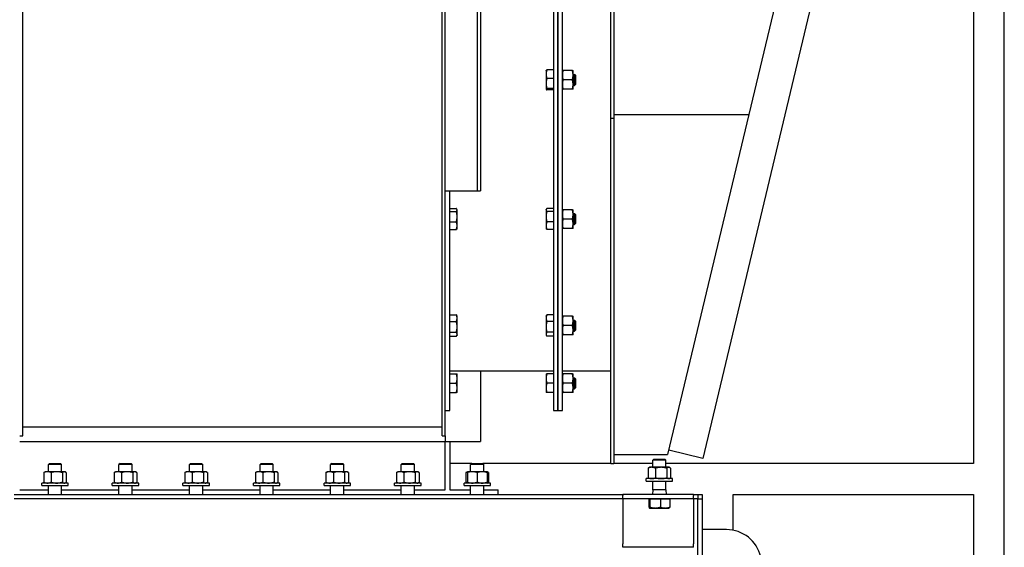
# Model space of a CAD drawing. Header units: inches. Extents: x 36 to 1719, y -84 to 1122.
# Tile 61 of 256: x 418 to 474, y 346 to 376. Entities that reach past the tile are written whole.
import ezdxf

# ---------------------------------------------------------------- set-up
doc = ezdxf.new("R2010")
doc.units = ezdxf.units.IN
doc.header["$LTSCALE"] = 48
doc.header["$MEASUREMENT"] = 0
doc.layers.add('Visible (ANSI)', color=7, linetype='Continuous', lineweight=30)

msp = doc.modelspace()

# ---------------------------------------------------------------- linework, layer by layer
at = {"layer": 'Visible (ANSI)'}
for p, q in [((473.9754, 253.24393), (473.9754, 416.10943)), ((451.6724, 370.23393), (451.6724, 414.42193)), ((451.8444, 414.42193), (451.8444, 370.23393)), ((472.2254, 414.35943), (472.2254, 350.67193)), ((448.4224, 399.67193), (448.4224, 353.67193)), ((448.6724, 353.67193), (448.6724, 399.67193)), ((448.6724, 399.67193), (448.6724, 353.67193)), ((448.9224, 353.67193), (448.9224, 399.67193)), ((467.5864, 395.75954), (456.89541, 350.9577)), ((465.5864, 395.99487), (459.48853, 370.44103)), ((444.1004, 395.17193), (444.1004, 366.10943)), ((444.2879, 395.17193), (444.2879, 366.10943)), ((418.3422, 352.24297), (418.3422, 376.67193)), ((442.1086, 352.24297), (442.1086, 376.67193)), ((442.2879, 352.24297), (442.2879, 376.67193)), ((448.00053, 372.93558), (448.00318, 372.94016)), ((448.00053, 372.93558), (448.00053, 372.72773)), ((448.4224, 372.97107), (448.04798, 372.97107)), ((449.4931, 372.93533), (448.96071, 372.93533)), ((449.5314, 372.66983), (449.5314, 372.93533)), ((448.00053, 372.72773), (448.00053, 372.20103)), ((448.4224, 372.4844), (448.04798, 372.4844)), ((449.4931, 372.40433), (448.96071, 372.40433)), ((449.5314, 372.71683), (449.6183, 372.71683)), ((449.5314, 372.13883), (449.5314, 372.66983)), ((449.6724, 372.66273), (449.6183, 372.71683)), ((449.6183, 372.09183), (449.6183, 372.71683)), ((449.6724, 372.66273), (449.6724, 372.14593)), ((448.00053, 372.20103), (448.00053, 371.87762)), ((448.00053, 371.87762), (448.00053, 371.87308)), ((448.00053, 371.87308), (448.00318, 371.86849)), ((448.4224, 371.91766), (448.04798, 371.91766)), ((448.4224, 371.83759), (448.04798, 371.83759)), ((449.4931, 371.87333), (448.96071, 371.87333)), ((449.5314, 371.87333), (449.5314, 372.13883)), ((449.5314, 372.09183), (449.6183, 372.09183)), ((449.6724, 372.14593), (449.6183, 372.09183)), ((451.6724, 350.67193), (451.6724, 370.23393)), ((451.6724, 370.23393), (451.8444, 370.23393)), ((451.8444, 370.44103), (459.48853, 370.44103)), ((451.8444, 370.23393), (451.8444, 350.67193)), ((459.48853, 370.44103), (454.89038, 351.17193)), ((442.2879, 366.10943), (444.1004, 366.10943)), ((442.5379, 353.67193), (442.5379, 366.10943)), ((444.1004, 366.10943), (444.2879, 366.10943)), ((442.5379, 365.11136), (442.91233, 365.11136)), ((442.95978, 365.05008), (442.94896, 365.06882)), ((442.95978, 365.03198), (442.95978, 365.05008)), ((442.95978, 364.65633), (442.95978, 365.03198)), ((448.00053, 365.05008), (448.01135, 365.06882)), ((448.00053, 365.05008), (448.00053, 365.03198)), ((448.00053, 365.03198), (448.00053, 364.65633)), ((448.4224, 365.11136), (448.04798, 365.11136)), ((449.4931, 365.04983), (448.96071, 365.04983)), ((449.5314, 364.78433), (449.5314, 365.04983)), ((442.5379, 364.95259), (442.91233, 364.95259)), ((442.95978, 364.14318), (442.95978, 364.65633)), ((448.00053, 364.65633), (448.00053, 364.14318)), ((448.4224, 364.95259), (448.04798, 364.95259)), ((449.4931, 364.51883), (448.96071, 364.51883)), ((449.5314, 364.83133), (449.6183, 364.83133)), ((449.5314, 364.25333), (449.5314, 364.78433)), ((449.6724, 364.77723), (449.6183, 364.83133)), ((449.6183, 364.20633), (449.6183, 364.83133)), ((449.6724, 364.77723), (449.6724, 364.26043)), ((442.5379, 364.36006), (442.91233, 364.36006)), ((442.5379, 363.9263), (442.91233, 363.9263)), ((442.95978, 363.98758), (442.94896, 363.96884)), ((442.95978, 363.98758), (442.95978, 364.14318)), ((448.00053, 364.14318), (448.00053, 363.98758)), ((448.00053, 363.98758), (448.01135, 363.96884)), ((448.4224, 364.36006), (448.04798, 364.36006)), ((448.4224, 363.9263), (448.04798, 363.9263)), ((449.4931, 363.98783), (448.96071, 363.98783)), ((449.5314, 363.98783), (449.5314, 364.25333)), ((449.5314, 364.20633), (449.6183, 364.20633)), ((449.6724, 364.26043), (449.6183, 364.20633)), ((442.5379, 359.09172), (442.91233, 359.09172)), ((442.95978, 359.01478), (442.93451, 359.05855)), ((442.95978, 358.905), (442.95978, 359.01478)), ((442.95978, 358.41419), (442.95978, 358.905)), ((448.00053, 359.01478), (448.0258, 359.05855)), ((448.00053, 359.01478), (448.00053, 358.905)), ((448.00053, 358.905), (448.00053, 358.41419)), ((448.4224, 359.09172), (448.04798, 359.09172)), ((449.4931, 359.01453), (448.96071, 359.01453)), ((449.5314, 358.74903), (449.5314, 359.01453)), ((442.5379, 358.71828), (442.91233, 358.71828)), ((442.95978, 357.99272), (442.95978, 358.41419)), ((448.00053, 358.41419), (448.00053, 357.99272)), ((448.4224, 358.71828), (448.04798, 358.71828)), ((449.4931, 358.48353), (448.96071, 358.48353)), ((449.5314, 358.79603), (449.6183, 358.79603)), ((449.5314, 358.21803), (449.5314, 358.74903)), ((449.6724, 358.74193), (449.6183, 358.79603)), ((449.6183, 358.17103), (449.6183, 358.79603)), ((449.6724, 358.74193), (449.6724, 358.22513)), ((442.5379, 358.11009), (442.91233, 358.11009)), ((442.5379, 357.87534), (442.91233, 357.87534)), ((442.95978, 357.95228), (442.93451, 357.90851)), ((442.95978, 357.95228), (442.95978, 357.99272)), ((448.00053, 357.99272), (448.00053, 357.95228)), ((448.00053, 357.95228), (448.0258, 357.90851)), ((448.4224, 358.11009), (448.04798, 358.11009)), ((448.4224, 357.87534), (448.04798, 357.87534)), ((449.4931, 357.95253), (448.96071, 357.95253)), ((449.5314, 357.95253), (449.5314, 358.21803)), ((449.5314, 358.17103), (449.6183, 358.17103)), ((449.6724, 358.22513), (449.6183, 358.17103)), ((442.5379, 355.92193), (448.4224, 355.92193)), ((442.5379, 355.7485), (442.91233, 355.7485)), ((442.95978, 355.48287), (442.95978, 355.7485)), ((444.2879, 355.92193), (444.2879, 351.92193)), ((448.00053, 355.7485), (448.00053, 355.48287)), ((448.4224, 355.7485), (448.04798, 355.7485)), ((448.9224, 355.92193), (451.6724, 355.92193)), ((449.4931, 355.74825), (448.96071, 355.74825)), ((449.5314, 355.48275), (449.5314, 355.74825)), ((449.5314, 355.52975), (449.6183, 355.52975)), ((449.6724, 355.47565), (449.6183, 355.52975)), ((449.6183, 354.90475), (449.6183, 355.52975)), ((442.5379, 355.21725), (442.91233, 355.21725)), ((442.95978, 354.95162), (442.95978, 355.48287)), ((448.00053, 355.48287), (448.00053, 354.95162)), ((448.4224, 355.21725), (448.04798, 355.21725)), ((449.4931, 355.21725), (448.96071, 355.21725)), ((449.5314, 354.95175), (449.5314, 355.48275)), ((449.6724, 355.47565), (449.6724, 354.95885)), ((442.5379, 354.686), (442.91233, 354.686)), ((442.95978, 354.686), (442.95978, 354.95162)), ((448.00053, 354.95162), (448.00053, 354.686)), ((448.4224, 354.686), (448.04798, 354.686)), ((449.4931, 354.68625), (448.96071, 354.68625)), ((449.5314, 354.68625), (449.5314, 354.95175)), ((449.5314, 354.90475), (449.6183, 354.90475)), ((449.6724, 354.95885), (449.6183, 354.90475)), ((442.2879, 353.67193), (442.5379, 353.67193)), ((448.4224, 353.67193), (448.6724, 353.67193)), ((448.6724, 353.67193), (448.9224, 353.67193)), ((418.3422, 352.74297), (442.1086, 352.74297)), ((418.1629, 352.24297), (418.3422, 352.24297)), ((442.1086, 352.24297), (442.2879, 352.24297)), ((442.2879, 352.24297), (442.2879, 351.92193)), ((418.1629, 351.92193), (442.2879, 351.92193)), ((442.2879, 351.92193), (442.5379, 351.92193)), ((442.2879, 349.17193), (442.2879, 351.92193)), ((442.5379, 351.92193), (444.2879, 351.92193)), ((442.5379, 351.92193), (442.5379, 349.17193)), ((451.8444, 351.17193), (454.89038, 351.17193)), ((456.89541, 350.9577), (454.95003, 351.42193)), ((419.84925, 350.67193), (419.7879, 350.61242)), ((419.7879, 350.20353), (419.7879, 350.61242)), ((420.5379, 350.61242), (419.7879, 350.61242)), ((419.84925, 350.67193), (420.47656, 350.67193)), ((420.47656, 350.67193), (420.5379, 350.61242)), ((420.5379, 350.20353), (420.5379, 350.61242)), ((423.84925, 350.67193), (423.7879, 350.61242)), ((423.7879, 350.20353), (423.7879, 350.61242)), ((424.5379, 350.61242), (423.7879, 350.61242)), ((423.84925, 350.67193), (424.47656, 350.67193)), ((424.47656, 350.67193), (424.5379, 350.61242)), ((424.5379, 350.20353), (424.5379, 350.61242)), ((427.84925, 350.67193), (427.7879, 350.61242)), ((427.7879, 350.20353), (427.7879, 350.61242)), ((428.5379, 350.61242), (427.7879, 350.61242)), ((427.84925, 350.67193), (428.47656, 350.67193)), ((428.47656, 350.67193), (428.5379, 350.61242)), ((428.5379, 350.20353), (428.5379, 350.61242)), ((431.84925, 350.67193), (431.7879, 350.61242)), ((431.7879, 350.20353), (431.7879, 350.61242)), ((432.5379, 350.61242), (431.7879, 350.61242)), ((431.84925, 350.67193), (432.47656, 350.67193)), ((432.47656, 350.67193), (432.5379, 350.61242)), ((432.5379, 350.20353), (432.5379, 350.61242)), ((435.84925, 350.67193), (435.7879, 350.61242)), ((435.7879, 350.20353), (435.7879, 350.61242)), ((436.5379, 350.61242), (435.7879, 350.61242)), ((435.84925, 350.67193), (436.47656, 350.67193)), ((436.47656, 350.67193), (436.5379, 350.61242)), ((436.5379, 350.20353), (436.5379, 350.61242)), ((439.84925, 350.67193), (439.7879, 350.61242)), ((439.7879, 350.20353), (439.7879, 350.61242)), ((440.5379, 350.61242), (439.7879, 350.61242)), ((439.84925, 350.67193), (440.47656, 350.67193)), ((440.47656, 350.67193), (440.5379, 350.61242)), ((440.5379, 350.20353), (440.5379, 350.61242)), ((443.78675, 350.67193), (442.5379, 350.67193)), ((443.78675, 350.67193), (443.7254, 350.61242)), ((443.7254, 350.20353), (443.7254, 350.61242)), ((444.4754, 350.61242), (443.7254, 350.61242)), ((443.78675, 350.67193), (444.41406, 350.67193)), ((451.6724, 350.67193), (444.41406, 350.67193)), ((444.41406, 350.67193), (444.4754, 350.61242)), ((444.4754, 350.20353), (444.4754, 350.61242)), ((451.6724, 350.67193), (451.8444, 350.67193)), ((454.0474, 350.67193), (451.8444, 350.67193)), ((454.10875, 350.92193), (454.0474, 350.86242)), ((454.0474, 350.45353), (454.0474, 350.86242)), ((454.7974, 350.86242), (454.0474, 350.86242)), ((454.10875, 350.92193), (454.73606, 350.92193)), ((454.73606, 350.92193), (454.7974, 350.86242)), ((454.7974, 350.45353), (454.7974, 350.86242)), ((472.2254, 350.67193), (454.7974, 350.67193)), ((419.52357, 350.15329), (419.52357, 349.61277)), ((419.6004, 350.20353), (419.56491, 350.18304)), ((419.73302, 350.20353), (419.6004, 350.20353)), ((420.26213, 350.20353), (419.73302, 350.20353)), ((419.94247, 350.15329), (419.94247, 349.61277)), ((420.69202, 350.20353), (420.26213, 350.20353)), ((420.5818, 350.15329), (420.5818, 349.61277)), ((420.7254, 350.20353), (420.69202, 350.20353)), ((420.7254, 350.20353), (420.7609, 350.18304)), ((420.80224, 350.15329), (420.80224, 349.61277)), ((423.52357, 350.15329), (423.52357, 349.61277)), ((423.6004, 350.20353), (423.56491, 350.18304)), ((423.73302, 350.20353), (423.6004, 350.20353)), ((424.26213, 350.20353), (423.73302, 350.20353)), ((423.94247, 350.15329), (423.94247, 349.61277)), ((424.69202, 350.20353), (424.26213, 350.20353)), ((424.5818, 350.15329), (424.5818, 349.61277)), ((424.7254, 350.20353), (424.69202, 350.20353)), ((424.7254, 350.20353), (424.7609, 350.18304)), ((424.80224, 350.15329), (424.80224, 349.61277)), ((427.52357, 350.15329), (427.52357, 349.61277)), ((427.6004, 350.20353), (427.56491, 350.18304)), ((427.73302, 350.20353), (427.6004, 350.20353)), ((428.26213, 350.20353), (427.73302, 350.20353)), ((427.94247, 350.15329), (427.94247, 349.61277)), ((428.69202, 350.20353), (428.26213, 350.20353)), ((428.5818, 350.15329), (428.5818, 349.61277)), ((428.7254, 350.20353), (428.69202, 350.20353)), ((428.7254, 350.20353), (428.7609, 350.18304)), ((428.80224, 350.15329), (428.80224, 349.61277)), ((431.52357, 350.15329), (431.52357, 349.61277)), ((431.6004, 350.20353), (431.56491, 350.18304)), ((431.73302, 350.20353), (431.6004, 350.20353)), ((432.26213, 350.20353), (431.73302, 350.20353)), ((431.94247, 350.15329), (431.94247, 349.61277)), ((432.69202, 350.20353), (432.26213, 350.20353)), ((432.5818, 350.15329), (432.5818, 349.61277)), ((432.7254, 350.20353), (432.69202, 350.20353)), ((432.7254, 350.20353), (432.7609, 350.18304)), ((432.80224, 350.15329), (432.80224, 349.61277)), ((435.52357, 350.15329), (435.52357, 349.61277)), ((435.6004, 350.20353), (435.56491, 350.18304)), ((435.73302, 350.20353), (435.6004, 350.20353)), ((436.26213, 350.20353), (435.73302, 350.20353)), ((435.94247, 350.15329), (435.94247, 349.61277)), ((436.69202, 350.20353), (436.26213, 350.20353)), ((436.5818, 350.15329), (436.5818, 349.61277)), ((436.7254, 350.20353), (436.69202, 350.20353)), ((436.7254, 350.20353), (436.7609, 350.18304)), ((436.80224, 350.15329), (436.80224, 349.61277)), ((439.52357, 350.15329), (439.52357, 349.61277)), ((439.6004, 350.20353), (439.56491, 350.18304)), ((439.73302, 350.20353), (439.6004, 350.20353)), ((440.26213, 350.20353), (439.73302, 350.20353)), ((439.94247, 350.15329), (439.94247, 349.61277)), ((440.69202, 350.20353), (440.26213, 350.20353)), ((440.5818, 350.15329), (440.5818, 349.61277)), ((440.7254, 350.20353), (440.69202, 350.20353)), ((440.7254, 350.20353), (440.7609, 350.18304)), ((440.80224, 350.15329), (440.80224, 349.61277)), ((443.46107, 350.15329), (443.46107, 349.61277)), ((443.5379, 350.20353), (443.50241, 350.18304)), ((443.81915, 350.20353), (443.5379, 350.20353)), ((443.5379, 350.15329), (443.5379, 349.61277)), ((444.38165, 350.20353), (443.81915, 350.20353)), ((444.1004, 350.15329), (444.1004, 349.61277)), ((444.6629, 350.20353), (444.38165, 350.20353)), ((444.6629, 350.20353), (444.6984, 350.18304)), ((444.6629, 350.15329), (444.6629, 349.61277)), ((444.73974, 350.15329), (444.73974, 349.61277)), ((453.78307, 350.40329), (453.78307, 349.86277)), ((453.8599, 350.45353), (453.82441, 350.43304)), ((453.99252, 350.45353), (453.8599, 350.45353)), ((454.52163, 350.45353), (453.99252, 350.45353)), ((454.20197, 350.40329), (454.20197, 349.86277)), ((454.95152, 350.45353), (454.52163, 350.45353)), ((454.8413, 350.40329), (454.8413, 349.86277)), ((454.9849, 350.45353), (454.95152, 350.45353)), ((454.9849, 350.45353), (455.0204, 350.43304)), ((455.06174, 350.40329), (455.06174, 349.86277)), ((419.4129, 349.42193), (419.4129, 349.56253)), ((420.9129, 349.56253), (419.4129, 349.56253)), ((419.4129, 349.42193), (420.9129, 349.42193)), ((419.6004, 349.56253), (419.56491, 349.58302)), ((419.7879, 348.92193), (419.7879, 349.42193)), ((420.5379, 348.92193), (420.5379, 349.42193)), ((420.7254, 349.56253), (420.7609, 349.58302)), ((420.9129, 349.42193), (420.9129, 349.56253)), ((423.4129, 349.42193), (423.4129, 349.56253)), ((424.9129, 349.56253), (423.4129, 349.56253)), ((423.4129, 349.42193), (424.9129, 349.42193)), ((423.6004, 349.56253), (423.56491, 349.58302)), ((423.7879, 348.92193), (423.7879, 349.42193)), ((424.5379, 348.92193), (424.5379, 349.42193)), ((424.7254, 349.56253), (424.7609, 349.58302)), ((424.9129, 349.42193), (424.9129, 349.56253)), ((427.4129, 349.42193), (427.4129, 349.56253)), ((428.9129, 349.56253), (427.4129, 349.56253)), ((427.4129, 349.42193), (428.9129, 349.42193)), ((427.6004, 349.56253), (427.56491, 349.58302)), ((427.7879, 348.92193), (427.7879, 349.42193)), ((428.5379, 348.92193), (428.5379, 349.42193)), ((428.7254, 349.56253), (428.7609, 349.58302)), ((428.9129, 349.42193), (428.9129, 349.56253)), ((431.4129, 349.42193), (431.4129, 349.56253)), ((432.9129, 349.56253), (431.4129, 349.56253)), ((431.4129, 349.42193), (432.9129, 349.42193)), ((431.6004, 349.56253), (431.56491, 349.58302)), ((431.7879, 348.92193), (431.7879, 349.42193)), ((432.5379, 348.92193), (432.5379, 349.42193)), ((432.7254, 349.56253), (432.7609, 349.58302)), ((432.9129, 349.42193), (432.9129, 349.56253)), ((435.4129, 349.42193), (435.4129, 349.56253)), ((436.9129, 349.56253), (435.4129, 349.56253)), ((435.4129, 349.42193), (436.9129, 349.42193)), ((435.6004, 349.56253), (435.56491, 349.58302)), ((435.7879, 348.92193), (435.7879, 349.42193)), ((436.5379, 348.92193), (436.5379, 349.42193)), ((436.7254, 349.56253), (436.7609, 349.58302)), ((436.9129, 349.42193), (436.9129, 349.56253)), ((439.4129, 349.42193), (439.4129, 349.56253)), ((440.9129, 349.56253), (439.4129, 349.56253)), ((439.4129, 349.42193), (440.9129, 349.42193)), ((439.6004, 349.56253), (439.56491, 349.58302)), ((439.7879, 348.92193), (439.7879, 349.42193)), ((440.5379, 348.92193), (440.5379, 349.42193)), ((440.7254, 349.56253), (440.7609, 349.58302)), ((440.9129, 349.42193), (440.9129, 349.56253)), ((443.3504, 349.42193), (443.3504, 349.56253)), ((444.8504, 349.56253), (443.3504, 349.56253)), ((443.3504, 349.42193), (444.8504, 349.42193)), ((443.5379, 349.56253), (443.50241, 349.58302)), ((443.7254, 348.92193), (443.7254, 349.42193)), ((444.4754, 348.92193), (444.4754, 349.42193)), ((444.6629, 349.56253), (444.6984, 349.58302)), ((444.8504, 349.42193), (444.8504, 349.56253)), ((453.6724, 349.67193), (453.6724, 349.81253)), ((455.1724, 349.81253), (453.6724, 349.81253)), ((453.6724, 349.67193), (455.1724, 349.67193)), ((453.8599, 349.81253), (453.82441, 349.83302)), ((454.0474, 349.17193), (454.0474, 349.67193)), ((454.7974, 349.17193), (454.7974, 349.67193)), ((454.9849, 349.81253), (455.0204, 349.83302)), ((455.1724, 349.67193), (455.1724, 349.81253)), ((417.8504, 348.92193), (452.3504, 348.92193)), ((418.1629, 349.17193), (419.7879, 349.17193)), ((420.5379, 349.17193), (423.7879, 349.17193)), ((424.5379, 349.17193), (427.7879, 349.17193)), ((428.5379, 349.17193), (431.7879, 349.17193)), ((432.5379, 349.17193), (435.7879, 349.17193)), ((436.5379, 349.17193), (439.7879, 349.17193)), ((440.5379, 349.17193), (442.2879, 349.17193)), ((442.5379, 349.17193), (443.7254, 349.17193)), ((444.4754, 349.17193), (445.2879, 349.17193)), ((445.2879, 348.92193), (445.2879, 349.17193)), ((456.3504, 348.92193), (452.3504, 348.92193)), ((452.3504, 348.92193), (452.3504, 348.86193)), ((452.3504, 348.67193), (452.3504, 348.86193)), ((454.0474, 349.17193), (454.0384, 348.92193)), ((454.7974, 349.17193), (454.0474, 349.17193)), ((454.7974, 349.17193), (454.8064, 348.92193)), ((456.3504, 348.92193), (456.6004, 348.92193)), ((456.3504, 348.92193), (456.3504, 348.86193)), ((456.3504, 348.67193), (456.3504, 348.86193)), ((456.6004, 348.92193), (456.8504, 348.92193)), ((456.6004, 348.92193), (456.6004, 348.67193)), ((456.8504, 348.92193), (456.8504, 348.67193)), ((458.6004, 348.92193), (472.2254, 348.92193)), ((458.6004, 346.88646), (458.6004, 348.92193)), ((472.2254, 348.92193), (472.2254, 315.92193)), ((452.3504, 348.67193), (417.8504, 348.67193)), ((456.3504, 348.67193), (452.3504, 348.67193)), ((452.3504, 348.67193), (452.3504, 348.29193)), ((452.3504, 348.29193), (452.3504, 346.11193)), ((453.83361, 348.67192), (453.86207, 348.67192)), ((453.83361, 348.67192), (453.83361, 348.19816)), ((453.8599, 348.67192), (453.8599, 348.67193)), ((453.86207, 348.67192), (453.89053, 348.67192)), ((453.89053, 348.67192), (454.18493, 348.67192)), ((453.89053, 348.67192), (453.89053, 348.19816)), ((454.18493, 348.67192), (454.47933, 348.67192)), ((454.47933, 348.67192), (454.47933, 348.19816)), ((454.47933, 348.67192), (454.74527, 348.67192)), ((454.74527, 348.67192), (455.0112, 348.67192)), ((454.9849, 348.67192), (454.9849, 348.67193)), ((455.0112, 348.67192), (455.0112, 348.19816)), ((456.6004, 348.67193), (456.3504, 348.67193)), ((456.3504, 348.67193), (456.3504, 348.29193)), ((456.3504, 348.29193), (456.3504, 346.11193)), ((456.6004, 283.17193), (456.6004, 348.67193)), ((456.6004, 348.67193), (456.8504, 348.67193)), ((456.8504, 348.67193), (456.8504, 283.17193)), ((453.8599, 348.14792), (453.85773, 348.14918)), ((453.8599, 348.14792), (453.86207, 348.14792)), ((453.86207, 348.14792), (454.18493, 348.14792)), ((454.18493, 348.14792), (454.74527, 348.14792)), ((454.74527, 348.14792), (454.9849, 348.14792)), ((454.9849, 348.14792), (454.98708, 348.14918)), ((458.2254, 346.92193), (456.8504, 346.92193)), ((452.3504, 345.92193), (452.3504, 346.11193)), ((456.3504, 345.92193), (456.3504, 346.11193)), ((456.3504, 345.92193), (452.3504, 345.92193))]:
    msp.add_line(p, q, dxfattribs=at)
msp.add_arc((458.2254, 344.92193), 2, 296.289735, 90, dxfattribs=at)
for points, weights in [([(448.04798, 372.97107), (448.00053, 372.84066), (448.00053, 372.72773)], [1.01001874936, 1.04314139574, 1]), ([(448.00318, 372.94016), (448.0115, 372.95457), (448.04798, 372.97107)], [1.01615991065, 1.03529491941, 1.01001874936]), ([(448.9224, 372.93533), (448.9224, 372.93533), (448.96071, 372.93533)], [1, 1.0379548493, 1]), ([(448.96071, 372.93533), (448.9224, 372.79305), (448.9224, 372.66983)], [1, 1.0379548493, 1]), ([(449.5314, 372.66983), (449.5314, 372.79305), (449.4931, 372.93533)], [1, 1.0379548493, 1]), ([(449.4931, 372.93533), (449.5314, 372.93533), (449.5314, 372.93533)], [1, 1.0379548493, 1]), ([(448.00053, 372.72773), (448.00053, 372.6148), (448.04798, 372.4844)], [1, 1.04314139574, 1.01001874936]), ([(448.04798, 372.4844), (448.00053, 372.33254), (448.00053, 372.20103)], [1.01001874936, 1.04314139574, 1]), ([(448.9224, 372.66983), (448.9224, 372.54661), (448.96071, 372.40433)], [1, 1.0379548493, 1]), ([(448.96071, 372.40433), (448.9224, 372.26205), (448.9224, 372.13883)], [1, 1.0379548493, 1]), ([(449.4931, 372.40433), (449.5314, 372.54661), (449.5314, 372.66983)], [1, 1.0379548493, 1]), ([(449.5314, 372.13883), (449.5314, 372.26205), (449.4931, 372.40433)], [1, 1.0379548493, 1]), ([(448.00053, 372.20103), (448.00053, 372.06951), (448.04798, 371.91766)], [1, 1.04314139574, 1.01001874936]), ([(448.04798, 371.91766), (448.00053, 371.8962), (448.00053, 371.87762)], [1.01001874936, 1.04314139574, 1]), ([(448.00053, 371.87762), (448.00053, 371.85904), (448.04798, 371.83759)], [1, 1.04314139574, 1.01001874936]), ([(448.96071, 371.87333), (448.9224, 371.87333), (448.9224, 371.87333)], [1, 1.0379548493, 1]), ([(448.9224, 372.13883), (448.9224, 372.01561), (448.96071, 371.87333)], [1, 1.0379548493, 1]), ([(449.4931, 371.87333), (449.5314, 372.01561), (449.5314, 372.13883)], [1, 1.0379548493, 1]), ([(449.5314, 371.87333), (449.5314, 371.87333), (449.4931, 371.87333)], [1, 1.0379548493, 1]), ([(442.95978, 365.03198), (442.95978, 365.06882), (442.91233, 365.11136)], [1, 1.04314139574, 1.01001874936]), ([(442.91233, 364.95259), (442.95978, 364.99513), (442.95978, 365.03198)], [1.01001874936, 1.04314139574, 1]), ([(448.04798, 365.11136), (448.00053, 365.06882), (448.00053, 365.03198)], [1.01001874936, 1.04314139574, 1]), ([(448.00053, 365.03198), (448.00053, 364.99513), (448.04798, 364.95259)], [1, 1.04314139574, 1.01001874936]), ([(448.9224, 365.04983), (448.9224, 365.04983), (448.96071, 365.04983)], [1, 1.0379548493, 1]), ([(448.96071, 365.04983), (448.9224, 364.90755), (448.9224, 364.78433)], [1, 1.0379548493, 1]), ([(449.5314, 364.78433), (449.5314, 364.90755), (449.4931, 365.04983)], [1, 1.0379548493, 1]), ([(449.4931, 365.04983), (449.5314, 365.04983), (449.5314, 365.04983)], [1, 1.0379548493, 1]), ([(442.95978, 364.65633), (442.95978, 364.79382), (442.91233, 364.95259)], [1, 1.04314139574, 1.01001874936]), ([(442.91233, 364.36006), (442.95978, 364.51883), (442.95978, 364.65633)], [1.01001874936, 1.04314139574, 1]), ([(448.04798, 364.95259), (448.00053, 364.79382), (448.00053, 364.65633)], [1.01001874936, 1.04314139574, 1]), ([(448.00053, 364.65633), (448.00053, 364.51883), (448.04798, 364.36006)], [1, 1.04314139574, 1.01001874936]), ([(448.9224, 364.78433), (448.9224, 364.66111), (448.96071, 364.51883)], [1, 1.0379548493, 1]), ([(448.96071, 364.51883), (448.9224, 364.37655), (448.9224, 364.25333)], [1, 1.0379548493, 1]), ([(449.4931, 364.51883), (449.5314, 364.66111), (449.5314, 364.78433)], [1, 1.0379548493, 1]), ([(449.5314, 364.25333), (449.5314, 364.37655), (449.4931, 364.51883)], [1, 1.0379548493, 1]), ([(442.95978, 364.14318), (442.95978, 364.24383), (442.91233, 364.36006)], [1, 1.04314139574, 1.01001874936]), ([(442.91233, 363.9263), (442.95978, 364.04252), (442.95978, 364.14318)], [1.01001874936, 1.04314139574, 1]), ([(442.94896, 363.96884), (442.93735, 363.94873), (442.91233, 363.9263)], [1.02385469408, 1.02721658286, 1.01001874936]), ([(448.04798, 364.36006), (448.00053, 364.24383), (448.00053, 364.14318)], [1.01001874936, 1.04314139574, 1]), ([(448.00053, 364.14318), (448.00053, 364.04252), (448.04798, 363.9263)], [1, 1.04314139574, 1.01001874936]), ([(448.04798, 363.9263), (448.02296, 363.94873), (448.01135, 363.96884)], [1.01001874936, 1.02721658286, 1.02385469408]), ([(448.96071, 363.98783), (448.9224, 363.98783), (448.9224, 363.98783)], [1, 1.0379548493, 1]), ([(448.9224, 364.25333), (448.9224, 364.13011), (448.96071, 363.98783)], [1, 1.0379548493, 1]), ([(449.4931, 363.98783), (449.5314, 364.13011), (449.5314, 364.25333)], [1, 1.0379548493, 1]), ([(449.5314, 363.98783), (449.5314, 363.98783), (449.4931, 363.98783)], [1, 1.0379548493, 1]), ([(442.95978, 358.905), (442.95978, 358.99165), (442.91233, 359.09172)], [1, 1.04314139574, 1.01001874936]), ([(442.91233, 359.09172), (442.92524, 359.0746), (442.93451, 359.05855)], [1.01001874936, 1.01882307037, 1.02223897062]), ([(442.91233, 358.71828), (442.95978, 358.81834), (442.95978, 358.905)], [1.01001874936, 1.04314139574, 1]), ([(448.04798, 359.09172), (448.00053, 358.99165), (448.00053, 358.905)], [1.01001874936, 1.04314139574, 1]), ([(448.00053, 358.905), (448.00053, 358.81834), (448.04798, 358.71828)], [1, 1.04314139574, 1.01001874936]), ([(448.0258, 359.05855), (448.03506, 359.0746), (448.04798, 359.09172)], [1.02223897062, 1.01882307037, 1.01001874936]), ([(448.9224, 359.01453), (448.9224, 359.01453), (448.96071, 359.01453)], [1, 1.0379548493, 1]), ([(448.96071, 359.01453), (448.9224, 358.87225), (448.9224, 358.74903)], [1, 1.0379548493, 1]), ([(449.5314, 358.74903), (449.5314, 358.87225), (449.4931, 359.01453)], [1, 1.0379548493, 1]), ([(449.4931, 359.01453), (449.5314, 359.01453), (449.5314, 359.01453)], [1, 1.0379548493, 1]), ([(442.95978, 358.41419), (442.95978, 358.55532), (442.91233, 358.71828)], [1, 1.04314139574, 1.01001874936]), ([(442.91233, 358.11009), (442.95978, 358.27306), (442.95978, 358.41419)], [1.01001874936, 1.04314139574, 1]), ([(448.04798, 358.71828), (448.00053, 358.55532), (448.00053, 358.41419)], [1.01001874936, 1.04314139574, 1]), ([(448.00053, 358.41419), (448.00053, 358.27306), (448.04798, 358.11009)], [1, 1.04314139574, 1.01001874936]), ([(448.9224, 358.74903), (448.9224, 358.62581), (448.96071, 358.48353)], [1, 1.0379548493, 1]), ([(448.96071, 358.48353), (448.9224, 358.34125), (448.9224, 358.21803)], [1, 1.0379548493, 1]), ([(449.4931, 358.48353), (449.5314, 358.62581), (449.5314, 358.74903)], [1, 1.0379548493, 1]), ([(449.5314, 358.21803), (449.5314, 358.34125), (449.4931, 358.48353)], [1, 1.0379548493, 1]), ([(442.95978, 357.99272), (442.95978, 358.04719), (442.91233, 358.11009)], [1, 1.04314139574, 1.01001874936]), ([(442.91233, 357.87534), (442.95978, 357.93824), (442.95978, 357.99272)], [1.01001874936, 1.04314139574, 1]), ([(448.04798, 358.11009), (448.00053, 358.04719), (448.00053, 357.99272)], [1.01001874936, 1.04314139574, 1]), ([(448.00053, 357.99272), (448.00053, 357.93824), (448.04798, 357.87534)], [1, 1.04314139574, 1.01001874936]), ([(448.96071, 357.95253), (448.9224, 357.95253), (448.9224, 357.95253)], [1, 1.0379548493, 1]), ([(448.9224, 358.21803), (448.9224, 358.09481), (448.96071, 357.95253)], [1, 1.0379548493, 1]), ([(449.4931, 357.95253), (449.5314, 358.09481), (449.5314, 358.21803)], [1, 1.0379548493, 1]), ([(449.5314, 357.95253), (449.5314, 357.95253), (449.4931, 357.95253)], [1, 1.0379548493, 1]), ([(442.95978, 355.48287), (442.95978, 355.60615), (442.91233, 355.7485)], [1, 1.04314139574, 1.01001874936]), ([(442.91233, 355.7485), (442.95978, 355.7485), (442.95978, 355.7485)], [1.01001874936, 1.04314139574, 1]), ([(448.00053, 355.7485), (448.00053, 355.7485), (448.04798, 355.7485)], [1, 1.04314139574, 1.01001874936]), ([(448.04798, 355.7485), (448.00053, 355.60615), (448.00053, 355.48287)], [1.01001874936, 1.04314139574, 1]), ([(448.9224, 355.74825), (448.9224, 355.74825), (448.96071, 355.74825)], [1, 1.0379548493, 1]), ([(448.96071, 355.74825), (448.9224, 355.60597), (448.9224, 355.48275)], [1, 1.0379548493, 1]), ([(449.5314, 355.48275), (449.5314, 355.60597), (449.4931, 355.74825)], [1, 1.0379548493, 1]), ([(449.4931, 355.74825), (449.5314, 355.74825), (449.5314, 355.74825)], [1, 1.0379548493, 1]), ([(442.91233, 355.21725), (442.95978, 355.3596), (442.95978, 355.48287)], [1.01001874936, 1.04314139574, 1]), ([(442.95978, 354.95162), (442.95978, 355.0749), (442.91233, 355.21725)], [1, 1.04314139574, 1.01001874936]), ([(448.00053, 355.48287), (448.00053, 355.3596), (448.04798, 355.21725)], [1, 1.04314139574, 1.01001874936]), ([(448.04798, 355.21725), (448.00053, 355.0749), (448.00053, 354.95162)], [1.01001874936, 1.04314139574, 1]), ([(448.9224, 355.48275), (448.9224, 355.35953), (448.96071, 355.21725)], [1, 1.0379548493, 1]), ([(448.96071, 355.21725), (448.9224, 355.07497), (448.9224, 354.95175)], [1, 1.0379548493, 1]), ([(449.4931, 355.21725), (449.5314, 355.35953), (449.5314, 355.48275)], [1, 1.0379548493, 1]), ([(449.5314, 354.95175), (449.5314, 355.07497), (449.4931, 355.21725)], [1, 1.0379548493, 1]), ([(442.91233, 354.686), (442.95978, 354.82835), (442.95978, 354.95162)], [1.01001874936, 1.04314139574, 1]), ([(442.95978, 354.686), (442.95978, 354.686), (442.91233, 354.686)], [1, 1.04314139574, 1.01001874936]), ([(448.04798, 354.686), (448.00053, 354.686), (448.00053, 354.686)], [1.01001874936, 1.04314139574, 1]), ([(448.00053, 354.95162), (448.00053, 354.82835), (448.04798, 354.686)], [1, 1.04314139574, 1.01001874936]), ([(448.96071, 354.68625), (448.9224, 354.68625), (448.9224, 354.68625)], [1, 1.0379548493, 1]), ([(448.9224, 354.95175), (448.9224, 354.82853), (448.96071, 354.68625)], [1, 1.0379548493, 1]), ([(449.4931, 354.68625), (449.5314, 354.82853), (449.5314, 354.95175)], [1, 1.0379548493, 1]), ([(449.5314, 354.68625), (449.5314, 354.68625), (449.4931, 354.68625)], [1, 1.0379548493, 1]), ([(419.73302, 350.20353), (419.63581, 350.20353), (419.52357, 350.15329)], [1, 1.0379548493, 1]), ([(419.52357, 350.15329), (419.5451, 350.17159), (419.56491, 350.18304)], [1, 1.01350529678, 1.01739954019]), ([(419.94247, 350.15329), (419.83023, 350.20353), (419.73302, 350.20353)], [1, 1.0379548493, 1]), ([(420.26213, 350.20353), (420.11378, 350.20353), (419.94247, 350.15329)], [1, 1.0379548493, 1]), ([(420.5818, 350.15329), (420.41049, 350.20353), (420.26213, 350.20353)], [1, 1.0379548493, 1]), ([(420.69202, 350.20353), (420.64087, 350.20353), (420.5818, 350.15329)], [1, 1.0379548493, 1]), ([(420.80224, 350.15329), (420.74317, 350.20353), (420.69202, 350.20353)], [1, 1.0379548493, 1]), ([(423.73302, 350.20353), (423.63581, 350.20353), (423.52357, 350.15329)], [1, 1.0379548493, 1]), ([(423.52357, 350.15329), (423.5451, 350.17159), (423.56491, 350.18304)], [1, 1.01350529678, 1.01739954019]), ([(423.94247, 350.15329), (423.83023, 350.20353), (423.73302, 350.20353)], [1, 1.0379548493, 1]), ([(424.26213, 350.20353), (424.11378, 350.20353), (423.94247, 350.15329)], [1, 1.0379548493, 1]), ([(424.5818, 350.15329), (424.41049, 350.20353), (424.26213, 350.20353)], [1, 1.0379548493, 1]), ([(424.69202, 350.20353), (424.64087, 350.20353), (424.5818, 350.15329)], [1, 1.0379548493, 1]), ([(424.80224, 350.15329), (424.74317, 350.20353), (424.69202, 350.20353)], [1, 1.0379548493, 1]), ([(427.73302, 350.20353), (427.63581, 350.20353), (427.52357, 350.15329)], [1, 1.0379548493, 1]), ([(427.52357, 350.15329), (427.5451, 350.17159), (427.56491, 350.18304)], [1, 1.01350529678, 1.01739954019]), ([(427.94247, 350.15329), (427.83023, 350.20353), (427.73302, 350.20353)], [1, 1.0379548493, 1]), ([(428.26213, 350.20353), (428.11378, 350.20353), (427.94247, 350.15329)], [1, 1.0379548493, 1]), ([(428.5818, 350.15329), (428.41049, 350.20353), (428.26213, 350.20353)], [1, 1.0379548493, 1]), ([(428.69202, 350.20353), (428.64087, 350.20353), (428.5818, 350.15329)], [1, 1.0379548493, 1]), ([(428.80224, 350.15329), (428.74317, 350.20353), (428.69202, 350.20353)], [1, 1.0379548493, 1]), ([(431.73302, 350.20353), (431.63581, 350.20353), (431.52357, 350.15329)], [1, 1.0379548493, 1]), ([(431.52357, 350.15329), (431.5451, 350.17159), (431.56491, 350.18304)], [1, 1.01350529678, 1.01739954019]), ([(431.94247, 350.15329), (431.83023, 350.20353), (431.73302, 350.20353)], [1, 1.0379548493, 1]), ([(432.26213, 350.20353), (432.11378, 350.20353), (431.94247, 350.15329)], [1, 1.0379548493, 1]), ([(432.5818, 350.15329), (432.41049, 350.20353), (432.26213, 350.20353)], [1, 1.0379548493, 1]), ([(432.69202, 350.20353), (432.64087, 350.20353), (432.5818, 350.15329)], [1, 1.0379548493, 1]), ([(432.80224, 350.15329), (432.74317, 350.20353), (432.69202, 350.20353)], [1, 1.0379548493, 1]), ([(435.73302, 350.20353), (435.63581, 350.20353), (435.52357, 350.15329)], [1, 1.0379548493, 1]), ([(435.52357, 350.15329), (435.5451, 350.17159), (435.56491, 350.18304)], [1, 1.01350529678, 1.01739954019]), ([(435.94247, 350.15329), (435.83023, 350.20353), (435.73302, 350.20353)], [1, 1.0379548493, 1]), ([(436.26213, 350.20353), (436.11378, 350.20353), (435.94247, 350.15329)], [1, 1.0379548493, 1]), ([(436.5818, 350.15329), (436.41049, 350.20353), (436.26213, 350.20353)], [1, 1.0379548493, 1]), ([(436.69202, 350.20353), (436.64087, 350.20353), (436.5818, 350.15329)], [1, 1.0379548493, 1]), ([(436.80224, 350.15329), (436.74317, 350.20353), (436.69202, 350.20353)], [1, 1.0379548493, 1]), ([(439.73302, 350.20353), (439.63581, 350.20353), (439.52357, 350.15329)], [1, 1.0379548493, 1]), ([(439.52357, 350.15329), (439.5451, 350.17159), (439.56491, 350.18304)], [1, 1.01350529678, 1.01739954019]), ([(439.94247, 350.15329), (439.83023, 350.20353), (439.73302, 350.20353)], [1, 1.0379548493, 1]), ([(440.26213, 350.20353), (440.11378, 350.20353), (439.94247, 350.15329)], [1, 1.0379548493, 1]), ([(440.5818, 350.15329), (440.41049, 350.20353), (440.26213, 350.20353)], [1, 1.0379548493, 1]), ([(440.69202, 350.20353), (440.64087, 350.20353), (440.5818, 350.15329)], [1, 1.0379548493, 1]), ([(440.80224, 350.15329), (440.74317, 350.20353), (440.69202, 350.20353)], [1, 1.0379548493, 1]), ([(443.46107, 350.15329), (443.4826, 350.17159), (443.50241, 350.18304)], [1, 1.01350529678, 1.01739954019]), ([(443.5379, 350.18251), (443.50105, 350.17118), (443.46107, 350.15329)], [1.0172152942, 1.01319463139, 1]), ([(443.5379, 350.15329), (443.5379, 350.20353), (443.5379, 350.20353)], [1, 1.0379548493, 1]), ([(443.81915, 350.20353), (443.68863, 350.20353), (443.5379, 350.15329)], [1, 1.0379548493, 1]), ([(444.1004, 350.15329), (443.94968, 350.20353), (443.81915, 350.20353)], [1, 1.0379548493, 1]), ([(444.38165, 350.20353), (444.25113, 350.20353), (444.1004, 350.15329)], [1, 1.0379548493, 1]), ([(444.6629, 350.15329), (444.51218, 350.20353), (444.38165, 350.20353)], [1, 1.0379548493, 1]), ([(444.6629, 350.20353), (444.6629, 350.20353), (444.6629, 350.15329)], [1, 1.0379548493, 1]), ([(444.73974, 350.15329), (444.69885, 350.18806), (444.6629, 350.1986)], [1, 1.02596975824, 1.01640106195]), ([(453.99252, 350.45353), (453.89531, 350.45353), (453.78307, 350.40329)], [1, 1.0379548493, 1]), ([(453.78307, 350.40329), (453.8046, 350.42159), (453.82441, 350.43304)], [1, 1.01350529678, 1.01739954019]), ([(454.20197, 350.40329), (454.08973, 350.45353), (453.99252, 350.45353)], [1, 1.0379548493, 1]), ([(454.52163, 350.45353), (454.37328, 350.45353), (454.20197, 350.40329)], [1, 1.0379548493, 1]), ([(454.8413, 350.40329), (454.66999, 350.45353), (454.52163, 350.45353)], [1, 1.0379548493, 1]), ([(454.95152, 350.45353), (454.90037, 350.45353), (454.8413, 350.40329)], [1, 1.0379548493, 1]), ([(455.06174, 350.40329), (455.00267, 350.45353), (454.95152, 350.45353)], [1, 1.0379548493, 1]), ([(419.56491, 349.58302), (419.5451, 349.59446), (419.52357, 349.61277)], [1.01739954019, 1.01350529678, 1]), ([(419.52357, 349.61277), (419.63581, 349.56253), (419.73302, 349.56253)], [1, 1.0379548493, 1]), ([(419.73302, 349.56253), (419.83023, 349.56253), (419.94247, 349.61277)], [1, 1.0379548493, 1]), ([(419.94247, 349.61277), (420.11378, 349.56253), (420.26213, 349.56253)], [1, 1.0379548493, 1]), ([(420.26213, 349.56253), (420.41049, 349.56253), (420.5818, 349.61277)], [1, 1.0379548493, 1]), ([(420.5818, 349.61277), (420.64087, 349.56253), (420.69202, 349.56253)], [1, 1.0379548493, 1]), ([(420.69202, 349.56253), (420.74317, 349.56253), (420.80224, 349.61277)], [1, 1.0379548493, 1]), ([(423.56491, 349.58302), (423.5451, 349.59446), (423.52357, 349.61277)], [1.01739954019, 1.01350529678, 1]), ([(423.52357, 349.61277), (423.63581, 349.56253), (423.73302, 349.56253)], [1, 1.0379548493, 1]), ([(423.73302, 349.56253), (423.83023, 349.56253), (423.94247, 349.61277)], [1, 1.0379548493, 1]), ([(423.94247, 349.61277), (424.11378, 349.56253), (424.26213, 349.56253)], [1, 1.0379548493, 1]), ([(424.26213, 349.56253), (424.41049, 349.56253), (424.5818, 349.61277)], [1, 1.0379548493, 1]), ([(424.5818, 349.61277), (424.64087, 349.56253), (424.69202, 349.56253)], [1, 1.0379548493, 1]), ([(424.69202, 349.56253), (424.74317, 349.56253), (424.80224, 349.61277)], [1, 1.0379548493, 1]), ([(427.56491, 349.58302), (427.5451, 349.59446), (427.52357, 349.61277)], [1.01739954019, 1.01350529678, 1]), ([(427.52357, 349.61277), (427.63581, 349.56253), (427.73302, 349.56253)], [1, 1.0379548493, 1]), ([(427.73302, 349.56253), (427.83023, 349.56253), (427.94247, 349.61277)], [1, 1.0379548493, 1]), ([(427.94247, 349.61277), (428.11378, 349.56253), (428.26213, 349.56253)], [1, 1.0379548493, 1]), ([(428.26213, 349.56253), (428.41049, 349.56253), (428.5818, 349.61277)], [1, 1.0379548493, 1]), ([(428.5818, 349.61277), (428.64087, 349.56253), (428.69202, 349.56253)], [1, 1.0379548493, 1]), ([(428.69202, 349.56253), (428.74317, 349.56253), (428.80224, 349.61277)], [1, 1.0379548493, 1]), ([(431.56491, 349.58302), (431.5451, 349.59446), (431.52357, 349.61277)], [1.01739954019, 1.01350529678, 1]), ([(431.52357, 349.61277), (431.63581, 349.56253), (431.73302, 349.56253)], [1, 1.0379548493, 1]), ([(431.73302, 349.56253), (431.83023, 349.56253), (431.94247, 349.61277)], [1, 1.0379548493, 1]), ([(431.94247, 349.61277), (432.11378, 349.56253), (432.26213, 349.56253)], [1, 1.0379548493, 1]), ([(432.26213, 349.56253), (432.41049, 349.56253), (432.5818, 349.61277)], [1, 1.0379548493, 1]), ([(432.5818, 349.61277), (432.64087, 349.56253), (432.69202, 349.56253)], [1, 1.0379548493, 1]), ([(432.69202, 349.56253), (432.74317, 349.56253), (432.80224, 349.61277)], [1, 1.0379548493, 1]), ([(435.56491, 349.58302), (435.5451, 349.59446), (435.52357, 349.61277)], [1.01739954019, 1.01350529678, 1]), ([(435.52357, 349.61277), (435.63581, 349.56253), (435.73302, 349.56253)], [1, 1.0379548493, 1]), ([(435.73302, 349.56253), (435.83023, 349.56253), (435.94247, 349.61277)], [1, 1.0379548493, 1]), ([(435.94247, 349.61277), (436.11378, 349.56253), (436.26213, 349.56253)], [1, 1.0379548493, 1]), ([(436.26213, 349.56253), (436.41049, 349.56253), (436.5818, 349.61277)], [1, 1.0379548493, 1]), ([(436.5818, 349.61277), (436.64087, 349.56253), (436.69202, 349.56253)], [1, 1.0379548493, 1]), ([(436.69202, 349.56253), (436.74317, 349.56253), (436.80224, 349.61277)], [1, 1.0379548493, 1]), ([(439.56491, 349.58302), (439.5451, 349.59446), (439.52357, 349.61277)], [1.01739954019, 1.01350529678, 1]), ([(439.52357, 349.61277), (439.63581, 349.56253), (439.73302, 349.56253)], [1, 1.0379548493, 1]), ([(439.73302, 349.56253), (439.83023, 349.56253), (439.94247, 349.61277)], [1, 1.0379548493, 1]), ([(439.94247, 349.61277), (440.11378, 349.56253), (440.26213, 349.56253)], [1, 1.0379548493, 1]), ([(440.26213, 349.56253), (440.41049, 349.56253), (440.5818, 349.61277)], [1, 1.0379548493, 1]), ([(440.5818, 349.61277), (440.64087, 349.56253), (440.69202, 349.56253)], [1, 1.0379548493, 1]), ([(440.69202, 349.56253), (440.74317, 349.56253), (440.80224, 349.61277)], [1, 1.0379548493, 1]), ([(443.50241, 349.58302), (443.4826, 349.59446), (443.46107, 349.61277)], [1.01739954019, 1.01350529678, 1]), ([(443.46107, 349.61277), (443.50105, 349.59488), (443.5379, 349.58355)], [1, 1.01319463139, 1.0172152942]), ([(443.5379, 349.56253), (443.5379, 349.56253), (443.5379, 349.61277)], [1, 1.0379548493, 1]), ([(443.5379, 349.61277), (443.68863, 349.56253), (443.81915, 349.56253)], [1, 1.0379548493, 1]), ([(443.81915, 349.56253), (443.94968, 349.56253), (444.1004, 349.61277)], [1, 1.0379548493, 1]), ([(444.1004, 349.61277), (444.25113, 349.56253), (444.38165, 349.56253)], [1, 1.0379548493, 1]), ([(444.38165, 349.56253), (444.51218, 349.56253), (444.6629, 349.61277)], [1, 1.0379548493, 1]), ([(444.6629, 349.61277), (444.6629, 349.56253), (444.6629, 349.56253)], [1, 1.0379548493, 1]), ([(444.6629, 349.56746), (444.69885, 349.57799), (444.73974, 349.61277)], [1.01640106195, 1.02596975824, 1]), ([(453.82441, 349.83302), (453.8046, 349.84446), (453.78307, 349.86277)], [1.01739954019, 1.01350529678, 1]), ([(453.78307, 349.86277), (453.89531, 349.81253), (453.99252, 349.81253)], [1, 1.0379548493, 1]), ([(453.99252, 349.81253), (454.08973, 349.81253), (454.20197, 349.86277)], [1, 1.0379548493, 1]), ([(454.20197, 349.86277), (454.37328, 349.81253), (454.52163, 349.81253)], [1, 1.0379548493, 1]), ([(454.52163, 349.81253), (454.66999, 349.81253), (454.8413, 349.86277)], [1, 1.0379548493, 1]), ([(454.8413, 349.86277), (454.90037, 349.81253), (454.95152, 349.81253)], [1, 1.0379548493, 1]), ([(454.95152, 349.81253), (455.00267, 349.81253), (455.06174, 349.86277)], [1, 1.0379548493, 1]), ([(453.83361, 348.19816), (453.84886, 348.14792), (453.86207, 348.14792)], [1, 1.0379548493, 1]), ([(453.86207, 348.14792), (453.87528, 348.14792), (453.89053, 348.19816)], [1, 1.0379548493, 1]), ([(453.89053, 348.19816), (454.0483, 348.14792), (454.18493, 348.14792)], [1, 1.0379548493, 1]), ([(454.18493, 348.14792), (454.32156, 348.14792), (454.47933, 348.19816)], [1, 1.0379548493, 1]), ([(454.47933, 348.19816), (454.62185, 348.14792), (454.74527, 348.14792)], [1, 1.0379548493, 1]), ([(454.74527, 348.14792), (454.86869, 348.14792), (455.0112, 348.19816)], [1, 1.0379548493, 1]), ([(455.0112, 348.19816), (454.9983, 348.15566), (454.98708, 348.14918)], [1, 1.03192670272, 1.01014146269])]:
    msp.add_rational_spline(points, weights, degree=2, dxfattribs=at)

doc.saveas('drawing.dxf')
